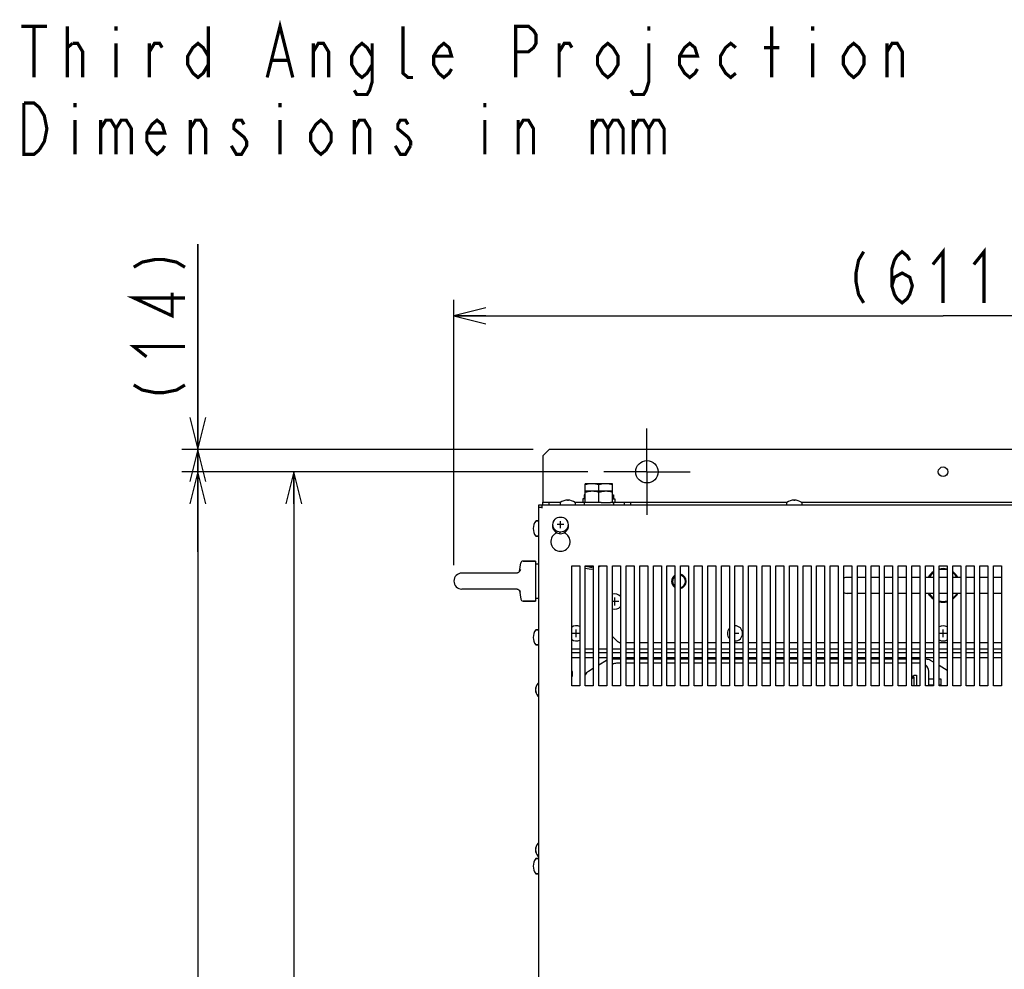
# Model space of a CAD drawing. Extents: x 31 to 410, y 34 to 287.
# Tile 24 of 34: x 31 to 92, y 213 to 273. Entities that reach past the tile are written whole.
import ezdxf

# ---------------------------------------------------------------- set-up
doc = ezdxf.new("R2010")
doc.units = 0
doc.header["$LTSCALE"] = 23.1
doc.linetypes.add('CENTER', pattern=[0.6, 0.375, -0.075, 0.075, -0.075])
doc.layers.get('0').update_dxf_attribs({"linetype": 'CONTINUOUS'})
for name, color, linetype in [('ALL_AXIS', 7, 'CONTINUOUS'), ('ALL_CURVE', 7, 'CONTINUOUS'), ('ALL_DIM', 7, 'CONTINUOUS'), ('ALL_FEATURES', 7, 'CONTINUOUS'), ('ALL_NOTE', 7, 'CONTINUOUS')]:
    doc.layers.add(name, color=color, linetype=linetype)
doc.dimstyles.get("Standard").update_dxf_attribs({"dimtxt": 2.5, "dimasz": 2.5, "dimexe": 1.25, "dimexo": 0.625, "dimtad": 1, "dimcen": 2.5, "dimazin": 3, "dimtfac": 1, "dimtmove": 0, "dimatfit": 3})

# ---------------------------------------------------------------- blocks, each defined once
blk = doc.blocks.new('_OPEN')
at = {"color": 0, "linetype": 'BYBLOCK'}
for p, q in [((0, 0), (-1, 0.25)), ((-1, -0.25), (0, 0)), ((-1, 0), (0, 0))]:
    blk.add_line(p, q, dxfattribs=at)
blk = doc.blocks.new('*D4')
at = {"layer": 'ALL_DIM', "color": 2, "linetype": 'CONTINUOUS'}
for p, q in [((66.13, 244.431), (46.77, 244.431)), ((47.77, 244.431), (47.77, 198.281)), ((47.77, 152.131), (47.77, 198.281)), ((66.13, 152.131), (46.77, 152.131))]:
    blk.add_line(p, q, dxfattribs=at)
at = {"layer": 'ALL_DIM', "color": 2, "linetype": 'CONTINUOUS', "xscale": 2, "yscale": 2, "zscale": 2}
for p, rotation in [((47.77, 244.431), 90), ((47.77, 152.131), 270)]:
    blk.add_blockref('_OPEN', p, dxfattribs=dict(at, rotation=rotation))
blk = doc.blocks.new('*D5')
at = {"layer": 'ALL_DIM', "color": 2, "linetype": 'CONTINUOUS'}
for p, q in [((62.73, 245.831), (40.77, 245.831)), ((41.77, 245.831), (41.77, 198.331)), ((41.77, 150.831), (41.77, 198.331)), ((62.73, 150.831), (40.77, 150.831))]:
    blk.add_line(p, q, dxfattribs=at)
at = {"layer": 'ALL_DIM', "color": 2, "linetype": 'CONTINUOUS', "xscale": 2, "yscale": 2, "zscale": 2}
for p, rotation in [((41.77, 245.831), 90), ((41.77, 150.831), 270)]:
    blk.add_blockref('_OPEN', p, dxfattribs=dict(at, rotation=rotation))
blk = doc.blocks.new('*D10')
at = {"layer": 'ALL_DIM', "color": 2, "linetype": 'CONTINUOUS'}
for p, q in [((57.77, 238.601), (57.77, 255.183)), ((118.89, 238.601), (118.89, 255.183)), ((57.77, 254.183), (88.33, 254.183)), ((118.89, 254.183), (88.33, 254.183))]:
    blk.add_line(p, q, dxfattribs=at)
at = {"layer": 'ALL_DIM', "color": 2, "linetype": 'CONTINUOUS', "xscale": 2, "yscale": 2, "zscale": 2, "rotation": 180}
blk.add_blockref('_OPEN', (57.77, 254.183), dxfattribs=at)
at = {"layer": 'ALL_DIM', "color": 2, "linetype": 'CONTINUOUS', "xscale": 2, "yscale": 2, "zscale": 2}
blk.add_blockref('_OPEN', (118.89, 254.183), dxfattribs=at)
blk = doc.blocks.new('*D31')
at = {"color": 2, "linetype": 'CONTINUOUS'}
for p, q in [((41.77, 245.831), (41.77, 258.655)), ((41.77, 258.655), (41.77, 245.131)), ((62.73, 245.831), (40.77, 245.831)), ((41.77, 239.431), (41.77, 245.131)), ((66.13, 244.431), (40.77, 244.431)), ((41.77, 244.431), (41.77, 239.431))]:
    blk.add_line(p, q, dxfattribs=at)
at = {"color": 2, "linetype": 'CONTINUOUS', "xscale": 2, "yscale": 2, "zscale": 2}
for p, rotation in [((41.77, 245.831), 270), ((41.77, 244.431), 90)]:
    blk.add_blockref('_OPEN', p, dxfattribs=dict(at, rotation=rotation))

msp = doc.modelspace()

# ---------------------------------------------------------------- linework, layer by layer
at = {"color": 2, "linetype": 'CONTINUOUS', "const_width": 0.2}
for points in [[(37.77, 257.215), (38.304, 257.535), (39.104, 257.695), (39.637, 257.695), (40.437, 257.535), (40.97, 257.215)], [(40.97, 255.295), (37.77, 255.295), (40.17, 254.175), (40.17, 255.615)], [(38.57, 251.615), (37.77, 252.255), (40.97, 252.255)], [(37.77, 249.855), (38.304, 249.535), (39.104, 249.375), (39.637, 249.375), (40.437, 249.535), (40.97, 249.855)]]:
    msp.add_lwpolyline(points, dxfattribs=at)
at = {"layer": 'ALL_AXIS', "color": 7, "linetype": 'CENTER'}
for q in [(69.83, 247.131), (67.13, 244.431), (69.83, 241.731), (72.53, 244.431)]:
    msp.add_line((69.83, 244.431), q, dxfattribs=at)
at = {"layer": 'ALL_AXIS', "color": 7, "linetype": 'CONTINUOUS'}
for p, q in [((65.98, 242.511), (65.98, 243.681)), ((67.68, 243.681), (65.98, 243.681)), ((66.83, 243.211), (66.83, 243.605)), ((67.68, 242.511), (67.68, 243.681)), ((65.91, 242.981), (65.91, 242.731)), ((65.98, 242.981), (65.91, 242.981)), ((67.68, 243.211), (65.98, 243.211)), ((66.83, 242.511), (66.83, 243.135)), ((67.68, 242.981), (67.75, 242.981)), ((67.75, 242.981), (67.75, 242.731)), ((64.405, 242.499), (64.405, 242.371)), ((65.355, 242.499), (65.355, 242.371)), ((65.83, 242.731), (65.83, 242.531)), ((65.98, 242.731), (65.83, 242.731)), ((65.91, 242.511), (65.91, 242.371)), ((65.98, 242.511), (65.91, 242.511)), ((66.688, 242.511), (66.112, 242.511)), ((66.972, 242.511), (67.549, 242.511)), ((67.68, 242.731), (67.83, 242.731)), ((67.68, 242.511), (67.75, 242.511)), ((67.75, 242.511), (67.75, 242.371)), ((67.83, 242.731), (67.83, 242.531)), ((78.555, 242.499), (78.555, 242.371)), ((79.505, 242.499), (79.505, 242.371)), ((62.892, 241.356), (63.07, 241.356)), ((64.13, 240.77), (64.13, 240.58)), ((64.73, 240.58), (64.73, 240.77)), ((62.892, 240.406), (63.07, 240.406)), ((61.866, 238.201), (61.951, 238.733)), ((62.09, 238.851), (62.87, 238.851)), ((62.87, 238.851), (62.87, 236.351)), ((62.87, 238.686), (63.07, 238.686)), ((61.729, 238.101), (58.27, 238.101)), ((66.48, 238.501), (65.98, 238.501)), ((66.856, 238.561), (66.83, 238.517)), ((90.63, 231.061), (90.63, 238.561)), ((90.63, 238.561), (91.13, 238.561)), ((91.13, 238.561), (91.13, 231.061)), ((91.48, 231.061), (91.48, 238.561)), ((91.48, 238.561), (91.98, 238.561)), ((91.98, 238.561), (91.98, 231.061)), ((61.729, 237.101), (58.27, 237.101)), ((61.866, 237), (61.951, 236.468)), ((62.09, 236.351), (62.87, 236.351)), ((62.87, 236.536), (63.07, 236.536)), ((62.892, 234.556), (63.07, 234.556)), ((62.892, 233.606), (63.07, 233.606)), ((87.43, 231.499), (87.73, 231.499)), ((88.08, 231.499), (88.182, 231.499)), ((88.182, 231.499), (88.182, 231.123)), ((63.013, 231.211), (63.07, 231.211)), ((87.43, 231.123), (87.73, 231.123)), ((88.08, 231.123), (88.182, 231.123)), ((91.13, 231.061), (90.63, 231.061)), ((91.98, 231.061), (91.48, 231.061)), ((63.013, 230.411), (63.07, 230.411)), ((63.013, 221.211), (63.07, 221.211)), ((62.892, 220.256), (63.07, 220.256)), ((63.013, 220.411), (63.07, 220.411)), ((62.892, 219.306), (63.07, 219.306))]:
    msp.add_line(p, q, dxfattribs=at)
for points in [[(66.405, 243.681), (66.322, 243.677), (66.239, 243.668), (66.155, 243.653), (66.069, 243.632), (65.98, 243.605)], [(66.83, 243.605), (66.72, 243.638), (66.614, 243.661), (66.51, 243.676), (66.405, 243.681)], [(67.255, 243.681), (67.172, 243.677), (67.089, 243.668), (67.005, 243.653), (66.919, 243.632), (66.83, 243.605)], [(67.68, 243.605), (67.57, 243.638), (67.464, 243.661), (67.36, 243.676), (67.255, 243.681)], [(66.405, 243.211), (66.322, 243.207), (66.239, 243.198), (66.155, 243.183), (66.069, 243.162), (65.98, 243.135)], [(66.83, 243.135), (66.72, 243.168), (66.614, 243.191), (66.51, 243.206), (66.405, 243.211)], [(67.255, 243.211), (67.172, 243.207), (67.089, 243.198), (67.005, 243.183), (66.919, 243.162), (66.83, 243.135)], [(67.68, 243.135), (67.57, 243.168), (67.464, 243.191), (67.36, 243.206), (67.255, 243.211)]]:
    msp.add_lwpolyline(points, dxfattribs=at)
at = {"layer": 'ALL_AXIS', "color": 3, "linetype": 'CONTINUOUS'}
for centre, radius in [((69.83, 244.431), 0.7), ((88.33, 244.431), 0.3)]:
    msp.add_circle(centre, radius, dxfattribs=at)
at = {"layer": 'ALL_AXIS', "color": 7, "linetype": 'CONTINUOUS'}
msp.add_circle((64.43, 241.131), 0.47, dxfattribs=at)
for centre, radius, start, end in [((64.88, 241.861), 0.8, 53.94174, 126.05826), ((79.03, 241.861), 0.8, 53.94174, 126.05826), ((64.43, 240.061), 0.6, 120, 60), ((58.27, 237.601), 0.5, 90, 270), ((66.33, 239.351), 1, 249.51132, 278.63457), ((66.33, 239.351), 0.85, 248.75086, 280.18183), ((66.33, 239.351), 0.875, 256.27087, 279.88299), ((66.33, 239.351), 1, 300.01821, 307.74766), ((88.33, 237.331), 1.05, 124.92174, 151.55171), ((88.33, 237.331), 1, 127.24264, 150), ((88.33, 237.331), 1.05, 76.19885, 103.80115), ((88.33, 237.331), 1, 75.51111, 104.48889), ((88.33, 237.331), 1.05, 28.44829, 55.07826), ((88.33, 237.331), 1, 30, 52.75736), ((71.83, 237.581), 0.4, 129.3601, 230.6399), ((71.83, 237.581), 0.4, 284.73953, 75.26047), ((88.33, 237.331), 1.05, 208.44829, 235.07826), ((88.33, 237.331), 1, 210, 232.93413), ((88.33, 237.331), 1.05, 304.92174, 331.55171), ((88.33, 237.331), 1, 307.06587, 330), ((88.33, 237.331), 1, 255.4186, 284.5814), ((88.33, 237.331), 1.05, 256.19885, 283.80115), ((64.79, 231.811), 0.4, 328.49871, 357.89937), ((63.52, 230.811), 0.65, 142.45568, 217.54432), ((63.52, 220.811), 0.65, 142.45568, 217.54432)]:
    msp.add_arc(centre, radius, start, end, dxfattribs=at)
at = {"layer": 'ALL_CURVE', "color": 40, "linetype": 'CONTINUOUS'}
for p, q in [((64.88, 242.661), (64.88, 242.622)), ((79.03, 242.661), (79.03, 242.622)), ((64.645, 241.131), (64.215, 241.131)), ((64.43, 240.916), (64.43, 241.346)), ((62.73, 240.881), (62.769, 240.881)), ((68.075, 236.321), (67.68, 236.321)), ((67.83, 236.076), (67.83, 236.566)), ((65.41, 234.086), (65.41, 234.576)), ((88.33, 234.086), (88.33, 234.576)), ((62.73, 234.081), (62.769, 234.081)), ((65.63, 234.331), (65.165, 234.331)), ((75.575, 234.331), (75.33, 234.331)), ((88.575, 234.331), (88.085, 234.331)), ((62.87, 230.811), (62.909, 230.811)), ((62.87, 220.811), (62.909, 220.811)), ((62.73, 219.781), (62.769, 219.781))]:
    msp.add_line(p, q, dxfattribs=at)
at = {"layer": 'ALL_CURVE', "color": 2, "linetype": 'CONTINUOUS'}
for p, q in [((64.9, 241.132), (64.922, 241.154)), ((64.337, 240.569), (64.429, 240.661))]:
    msp.add_line(p, q, dxfattribs=at)
at = {"layer": 'ALL_CURVE', "color": 4, "linetype": 'CONTINUOUS'}
for p, q in [((86.38, 231.606), (86.53, 231.711)), ((86.53, 231.591), (86.38, 231.487)), ((86.53, 231.711), (86.68, 231.711)), ((86.53, 231.061), (86.53, 231.591)), ((86.68, 231.711), (86.68, 231.061))]:
    msp.add_line(p, q, dxfattribs=at)
at = {"layer": 'ALL_CURVE', "color": 40, "linetype": 'CONTINUOUS'}
for centre, radius, start, end in [((64.88, 241.861), 0.8, 72.16662, 107.83338), ((79.03, 241.861), 0.8, 72.16662, 107.83338), ((63.53, 240.881), 0.8, 162.16662, 197.83338), ((63.53, 234.081), 0.8, 162.16662, 197.83338), ((63.52, 230.811), 0.65, 160.21683, 199.78317), ((63.52, 220.811), 0.65, 160.21683, 199.78317), ((63.53, 219.781), 0.8, 162.16662, 197.83338)]:
    msp.add_arc(centre, radius, start, end, dxfattribs=at)
at = {"layer": 'ALL_CURVE', "color": 4, "linetype": 'CONTINUOUS'}
msp.add_arc((64.43, 241.061), 0.5, 150.20452, 29.79548, dxfattribs=at)
at = {"layer": 'ALL_DIM', "color": 2, "linetype": 'CONTINUOUS', "const_width": 0.2}
for points in [[(87.69, 257.383), (88.33, 258.183), (88.33, 254.983)], [(90.25, 257.383), (90.89, 258.183), (90.89, 254.983)], [(83.37, 258.183), (83.05, 257.65), (82.89, 256.85), (82.89, 256.316), (83.05, 255.516), (83.37, 254.983)], [(85.13, 256.05), (85.29, 256.583), (85.77, 256.85), (86.25, 256.583), (86.41, 256.05), (86.25, 255.516), (86.09, 255.25), (85.77, 254.983), (85.45, 255.25), (85.29, 255.516), (85.13, 256.05), (85.13, 257.117), (85.29, 257.65), (85.45, 257.916), (85.77, 258.183), (86.09, 257.916), (86.25, 257.65)]]:
    msp.add_lwpolyline(points, dxfattribs=at)
at = {"layer": 'ALL_FEATURES', "color": 3, "linetype": 'CONTINUOUS'}
for p, q in [((63.73, 245.831), (63.33, 245.431)), ((63.33, 245.431), (63.33, 242.531)), ((112.93, 245.831), (63.73, 245.831)), ((63.33, 242.531), (64.446, 242.531)), ((65.315, 242.531), (65.98, 242.531)), ((67.68, 242.531), (78.596, 242.531)), ((79.465, 242.531), (97.196, 242.531)), ((65.13, 233.361), (65.63, 233.361)), ((65.98, 233.361), (66.48, 233.361)), ((66.83, 233.361), (67.33, 233.361)), ((67.68, 233.361), (68.18, 233.361)), ((68.53, 233.361), (69.03, 233.361)), ((69.38, 233.361), (69.88, 233.361)), ((70.23, 233.361), (70.73, 233.361)), ((71.08, 233.361), (71.58, 233.361)), ((71.93, 233.361), (72.43, 233.361)), ((72.78, 233.361), (73.28, 233.361)), ((73.63, 233.361), (74.13, 233.361)), ((74.48, 233.361), (74.98, 233.361)), ((75.33, 233.361), (75.83, 233.361)), ((76.18, 233.361), (76.68, 233.361)), ((77.03, 233.361), (77.53, 233.361)), ((77.88, 233.361), (78.38, 233.361)), ((78.73, 233.361), (79.23, 233.361)), ((79.58, 233.361), (80.08, 233.361)), ((80.43, 233.361), (80.93, 233.361)), ((81.28, 233.361), (81.78, 233.361)), ((82.13, 233.361), (82.63, 233.361)), ((82.98, 233.361), (83.48, 233.361)), ((83.83, 233.361), (84.33, 233.361)), ((84.68, 233.361), (85.18, 233.361)), ((85.53, 233.361), (86.03, 233.361)), ((86.38, 233.361), (86.88, 233.361)), ((87.23, 233.361), (87.73, 233.361)), ((88.08, 233.361), (88.58, 233.361)), ((88.93, 233.361), (89.43, 233.361)), ((89.78, 233.361), (90.28, 233.361)), ((90.63, 233.361), (91.13, 233.361)), ((91.48, 233.361), (91.98, 233.361))]:
    msp.add_line(p, q, dxfattribs=at)
at = {"layer": 'ALL_FEATURES', "color": 7, "linetype": 'CONTINUOUS'}
for p, q in [((63.08, 242.211), (63.08, 242.371)), ((63.08, 242.371), (113.58, 242.371)), ((63.28, 242.161), (63.28, 242.371)), ((63.33, 242.371), (63.33, 242.531)), ((63.73, 242.371), (63.73, 242.531)), ((66.112, 242.511), (65.98, 242.511)), ((66.972, 242.511), (66.688, 242.511)), ((67.68, 242.511), (67.549, 242.511)), ((68.43, 242.371), (68.43, 242.531)), ((68.83, 242.371), (68.83, 242.531)), ((63.07, 207.411), (63.07, 242.211)), ((63.07, 242.211), (63.28, 242.211)), ((63.07, 241.356), (62.892, 241.356)), ((63.07, 240.406), (62.892, 240.406)), ((62.87, 238.851), (62.09, 238.851)), ((61.725, 238.101), (61.724, 238.101)), ((61.742, 238.106), (61.725, 238.101)), ((61.729, 238.101), (61.728, 238.101)), ((61.929, 238.316), (61.929, 238.316)), ((65.13, 231.061), (65.13, 238.561)), ((65.13, 238.561), (65.63, 238.561)), ((65.63, 238.561), (65.63, 231.061)), ((65.98, 231.061), (65.98, 238.561)), ((65.98, 238.561), (66.48, 238.561)), ((66.48, 238.561), (66.48, 231.061)), ((66.83, 231.061), (66.83, 238.561)), ((66.83, 238.561), (67.33, 238.561)), ((67.33, 238.561), (67.33, 231.061)), ((67.68, 231.061), (67.68, 238.561)), ((67.68, 238.561), (68.18, 238.561)), ((68.18, 238.561), (68.18, 231.061)), ((68.53, 231.061), (68.53, 238.561)), ((68.53, 238.561), (69.03, 238.561)), ((69.03, 238.561), (69.03, 231.061)), ((69.38, 231.061), (69.38, 238.561)), ((69.38, 238.561), (69.88, 238.561)), ((69.88, 238.561), (69.88, 231.061)), ((70.23, 231.061), (70.23, 238.561)), ((70.23, 238.561), (70.73, 238.561)), ((70.73, 238.561), (70.73, 231.061)), ((71.08, 231.061), (71.08, 238.561)), ((71.08, 238.561), (71.58, 238.561)), ((71.58, 238.561), (71.58, 231.061)), ((71.93, 231.061), (71.93, 238.561)), ((71.93, 238.561), (72.43, 238.561)), ((72.43, 238.561), (72.43, 231.061)), ((72.78, 231.061), (72.78, 238.561)), ((72.78, 238.561), (73.28, 238.561)), ((73.28, 238.561), (73.28, 231.061)), ((73.63, 231.061), (73.63, 238.561)), ((73.63, 238.561), (74.13, 238.561)), ((74.13, 238.561), (74.13, 231.061)), ((74.48, 231.061), (74.48, 238.561)), ((74.48, 238.561), (74.98, 238.561)), ((74.98, 238.561), (74.98, 231.061)), ((75.33, 231.061), (75.33, 238.561)), ((75.33, 238.561), (75.83, 238.561)), ((75.83, 238.561), (75.83, 231.061)), ((76.18, 231.061), (76.18, 238.561)), ((76.18, 238.561), (76.68, 238.561)), ((76.68, 238.561), (76.68, 231.061)), ((77.03, 231.061), (77.03, 238.561)), ((77.03, 238.561), (77.53, 238.561)), ((77.53, 238.561), (77.53, 231.061)), ((77.88, 231.061), (77.88, 238.561)), ((77.88, 238.561), (78.38, 238.561)), ((78.38, 238.561), (78.38, 231.061)), ((78.73, 231.061), (78.73, 238.561)), ((78.73, 238.561), (79.23, 238.561)), ((79.23, 238.561), (79.23, 231.061)), ((79.58, 231.061), (79.58, 238.561)), ((79.58, 238.561), (80.08, 238.561)), ((80.08, 238.561), (80.08, 231.061)), ((80.43, 231.061), (80.43, 238.561)), ((80.43, 238.561), (80.93, 238.561)), ((80.93, 238.561), (80.93, 231.061)), ((81.28, 231.061), (81.28, 238.561)), ((81.28, 238.561), (81.78, 238.561)), ((81.78, 238.561), (81.78, 231.061)), ((82.13, 231.061), (82.13, 238.561)), ((82.13, 238.561), (82.63, 238.561)), ((82.63, 238.561), (82.63, 231.061)), ((82.98, 231.061), (82.98, 238.561)), ((82.98, 238.561), (83.48, 238.561)), ((83.48, 238.561), (83.48, 231.061)), ((83.83, 231.061), (83.83, 238.561)), ((83.83, 238.561), (84.33, 238.561)), ((84.33, 238.561), (84.33, 231.061)), ((84.68, 231.061), (84.68, 238.561)), ((84.68, 238.561), (85.18, 238.561)), ((85.18, 238.561), (85.18, 231.061)), ((85.53, 231.061), (85.53, 238.561)), ((85.53, 238.561), (86.03, 238.561)), ((86.03, 238.561), (86.03, 231.061)), ((86.38, 231.061), (86.38, 238.561)), ((86.38, 238.561), (86.88, 238.561)), ((86.88, 238.561), (86.88, 231.061)), ((87.23, 231.061), (87.23, 238.561)), ((87.23, 238.561), (87.73, 238.561)), ((87.73, 238.561), (87.73, 231.061)), ((88.08, 231.061), (88.08, 238.561)), ((88.08, 238.561), (88.58, 238.561)), ((88.58, 238.561), (88.58, 231.061)), ((88.93, 231.061), (88.93, 238.561)), ((88.93, 238.561), (89.43, 238.561)), ((89.43, 238.561), (89.43, 231.061)), ((89.78, 231.061), (89.78, 238.561)), ((89.78, 238.561), (90.28, 238.561)), ((90.28, 238.561), (90.28, 231.061)), ((82.63, 237.831), (82.33, 237.831)), ((83.48, 237.831), (82.98, 237.831)), ((84.33, 237.831), (83.83, 237.831)), ((85.18, 237.831), (84.68, 237.831)), ((86.03, 237.831), (85.53, 237.831)), ((86.88, 237.831), (86.38, 237.831)), ((87.73, 237.831), (87.23, 237.831)), ((88.58, 237.831), (88.08, 237.831)), ((89.43, 237.831), (88.93, 237.831)), ((90.28, 237.831), (89.78, 237.831)), ((91.13, 237.831), (90.63, 237.831)), ((91.98, 237.831), (91.48, 237.831)), ((61.723, 237.101), (61.725, 237.1)), ((61.728, 237.101), (61.729, 237.101)), ((61.929, 236.885), (61.929, 236.885)), ((82.63, 236.831), (82.33, 236.831)), ((83.48, 236.831), (82.98, 236.831)), ((84.33, 236.831), (83.83, 236.831)), ((85.18, 236.831), (84.68, 236.831)), ((86.03, 236.831), (85.53, 236.831)), ((86.88, 236.831), (86.38, 236.831)), ((87.73, 236.831), (87.23, 236.831)), ((88.58, 236.831), (88.08, 236.831)), ((89.43, 236.831), (88.93, 236.831)), ((90.28, 236.831), (89.78, 236.831)), ((91.13, 236.831), (90.63, 236.831)), ((91.98, 236.831), (91.48, 236.831)), ((62.87, 236.351), (62.09, 236.351)), ((63.07, 234.556), (62.892, 234.556)), ((67.727, 234.084), (67.934, 233.877)), ((63.07, 233.606), (62.892, 233.606)), ((65.13, 233.131), (65.63, 233.131)), ((65.98, 233.131), (66.48, 233.131)), ((66.83, 233.131), (67.33, 233.131)), ((67.68, 233.131), (68.18, 233.131)), ((69.03, 233.731), (68.53, 233.731)), ((68.53, 233.131), (69.03, 233.131)), ((69.88, 233.731), (69.38, 233.731)), ((69.38, 233.131), (69.88, 233.131)), ((70.73, 233.731), (70.23, 233.731)), ((70.23, 233.131), (70.73, 233.131)), ((71.58, 233.731), (71.08, 233.731)), ((71.08, 233.131), (71.58, 233.131)), ((72.43, 233.731), (71.93, 233.731)), ((71.93, 233.131), (72.43, 233.131)), ((73.28, 233.731), (72.78, 233.731)), ((72.78, 233.131), (73.28, 233.131)), ((74.13, 233.731), (73.63, 233.731)), ((73.63, 233.131), (74.13, 233.131)), ((74.98, 233.731), (74.48, 233.731)), ((74.48, 233.131), (74.98, 233.131)), ((75.83, 233.731), (75.33, 233.731)), ((75.33, 233.131), (75.83, 233.131)), ((76.68, 233.731), (76.18, 233.731)), ((76.18, 233.131), (76.68, 233.131)), ((77.53, 233.731), (77.03, 233.731)), ((77.03, 233.131), (77.53, 233.131)), ((78.38, 233.731), (77.88, 233.731)), ((77.88, 233.131), (78.38, 233.131)), ((79.23, 233.731), (78.73, 233.731)), ((78.73, 233.131), (79.23, 233.131)), ((80.08, 233.731), (79.58, 233.731)), ((79.58, 233.131), (80.08, 233.131)), ((80.93, 233.731), (80.43, 233.731)), ((80.43, 233.131), (80.93, 233.131)), ((81.78, 233.731), (81.28, 233.731)), ((81.28, 233.131), (81.78, 233.131)), ((82.63, 233.731), (82.13, 233.731)), ((82.13, 233.131), (82.63, 233.131)), ((83.48, 233.731), (82.98, 233.731)), ((82.98, 233.131), (83.48, 233.131)), ((84.33, 233.731), (83.83, 233.731)), ((83.83, 233.131), (84.33, 233.131)), ((85.18, 233.731), (84.68, 233.731)), ((84.68, 233.131), (85.18, 233.131)), ((86.03, 233.731), (85.53, 233.731)), ((85.53, 233.131), (86.03, 233.131)), ((86.88, 233.731), (86.38, 233.731)), ((86.38, 233.131), (86.88, 233.131)), ((87.73, 233.731), (87.23, 233.731)), ((87.23, 233.131), (87.73, 233.131)), ((88.58, 233.731), (88.08, 233.731)), ((88.08, 233.131), (88.58, 233.131)), ((89.43, 233.731), (88.93, 233.731)), ((88.93, 233.131), (89.43, 233.131)), ((90.28, 233.731), (89.78, 233.731)), ((89.78, 233.131), (90.28, 233.131)), ((91.13, 233.731), (90.63, 233.731)), ((90.63, 233.131), (91.13, 233.131)), ((91.98, 233.731), (91.48, 233.731)), ((91.48, 233.131), (91.98, 233.131)), ((65.63, 232.811), (65.13, 232.811)), ((66.48, 232.811), (65.98, 232.811)), ((67.33, 232.811), (66.83, 232.811)), ((67.312, 232.639), (66.83, 232.351)), ((68.18, 232.811), (67.68, 232.811)), ((68.18, 232.711), (67.68, 232.711)), ((69.03, 232.811), (68.53, 232.811)), ((69.03, 232.711), (68.53, 232.711)), ((69.88, 232.811), (69.38, 232.811)), ((69.88, 232.711), (69.38, 232.711)), ((70.73, 232.811), (70.23, 232.811)), ((70.73, 232.711), (70.23, 232.711)), ((71.58, 232.811), (71.08, 232.811)), ((71.58, 232.711), (71.08, 232.711)), ((72.43, 232.811), (71.93, 232.811)), ((72.43, 232.711), (71.93, 232.711)), ((73.28, 232.811), (72.78, 232.811)), ((73.28, 232.711), (72.78, 232.711)), ((74.13, 232.811), (73.63, 232.811)), ((74.13, 232.711), (73.63, 232.711)), ((74.98, 232.811), (74.48, 232.811)), ((74.98, 232.711), (74.48, 232.711)), ((75.83, 232.811), (75.33, 232.811)), ((75.83, 232.711), (75.33, 232.711)), ((76.68, 232.811), (76.18, 232.811)), ((76.68, 232.711), (76.18, 232.711)), ((77.53, 232.811), (77.03, 232.811)), ((77.53, 232.711), (77.03, 232.711)), ((78.38, 232.811), (77.88, 232.811)), ((78.38, 232.711), (77.88, 232.711)), ((79.23, 232.811), (78.73, 232.811)), ((79.23, 232.711), (78.73, 232.711)), ((80.08, 232.811), (79.58, 232.811)), ((80.08, 232.711), (79.58, 232.711)), ((80.93, 232.811), (80.43, 232.811)), ((80.93, 232.711), (80.43, 232.711)), ((81.78, 232.811), (81.28, 232.811)), ((81.78, 232.711), (81.28, 232.711)), ((82.63, 232.811), (82.13, 232.811)), ((82.63, 232.711), (82.13, 232.711)), ((83.48, 232.811), (82.98, 232.811)), ((83.48, 232.711), (82.98, 232.711)), ((84.33, 232.811), (83.83, 232.811)), ((84.33, 232.711), (83.83, 232.711)), ((85.18, 232.811), (84.68, 232.811)), ((85.18, 232.711), (84.68, 232.711)), ((86.03, 232.811), (85.53, 232.811)), ((86.03, 232.711), (85.53, 232.711)), ((86.88, 232.811), (86.38, 232.811)), ((86.88, 232.711), (86.38, 232.711)), ((87.73, 232.811), (87.23, 232.811)), ((87.292, 232.711), (87.23, 232.711)), ((87.73, 232.531), (87.549, 232.639)), ((88.58, 232.811), (88.08, 232.811)), ((89.43, 232.811), (88.93, 232.811)), ((90.28, 232.811), (89.78, 232.811)), ((91.13, 232.811), (90.63, 232.811)), ((91.98, 232.811), (91.48, 232.811)), ((66.48, 232.141), (66.173, 231.956)), ((68.18, 232.461), (67.93, 232.461)), ((69.03, 232.461), (68.53, 232.461)), ((69.88, 232.461), (69.38, 232.461)), ((70.73, 232.461), (70.23, 232.461)), ((71.58, 232.461), (71.08, 232.461)), ((72.43, 232.461), (71.93, 232.461)), ((73.28, 232.461), (72.78, 232.461)), ((74.13, 232.461), (73.63, 232.461)), ((74.98, 232.461), (74.48, 232.461)), ((75.83, 232.461), (75.33, 232.461)), ((76.68, 232.461), (76.18, 232.461)), ((77.53, 232.461), (77.03, 232.461)), ((78.38, 232.461), (77.88, 232.461)), ((79.23, 232.461), (78.73, 232.461)), ((80.08, 232.461), (79.58, 232.461)), ((80.93, 232.461), (80.43, 232.461)), ((81.78, 232.461), (81.28, 232.461)), ((82.63, 232.461), (82.13, 232.461)), ((83.48, 232.461), (82.98, 232.461)), ((84.33, 232.461), (83.83, 232.461)), ((85.18, 232.461), (84.68, 232.461)), ((86.03, 232.461), (85.53, 232.461)), ((86.88, 232.461), (86.38, 232.461)), ((87.43, 231.061), (87.43, 231.961)), ((88.58, 232.021), (88.08, 232.321)), ((65.63, 231.061), (65.13, 231.061)), ((66.48, 231.061), (65.98, 231.061)), ((67.33, 231.061), (66.83, 231.061)), ((68.18, 231.061), (67.68, 231.061)), ((69.03, 231.061), (68.53, 231.061)), ((69.88, 231.061), (69.38, 231.061)), ((70.73, 231.061), (70.23, 231.061)), ((71.58, 231.061), (71.08, 231.061)), ((72.43, 231.061), (71.93, 231.061)), ((73.28, 231.061), (72.78, 231.061)), ((74.13, 231.061), (73.63, 231.061)), ((74.98, 231.061), (74.48, 231.061)), ((75.83, 231.061), (75.33, 231.061)), ((76.68, 231.061), (76.18, 231.061)), ((77.53, 231.061), (77.03, 231.061)), ((78.38, 231.061), (77.88, 231.061)), ((79.23, 231.061), (78.73, 231.061)), ((80.08, 231.061), (79.58, 231.061)), ((80.93, 231.061), (80.43, 231.061)), ((81.78, 231.061), (81.28, 231.061)), ((82.63, 231.061), (82.13, 231.061)), ((83.48, 231.061), (82.98, 231.061)), ((84.33, 231.061), (83.83, 231.061)), ((85.18, 231.061), (84.68, 231.061)), ((86.03, 231.061), (85.53, 231.061)), ((86.88, 231.061), (86.38, 231.061)), ((87.73, 231.061), (87.23, 231.061)), ((88.58, 231.061), (88.08, 231.061)), ((89.43, 231.061), (88.93, 231.061)), ((90.28, 231.061), (89.78, 231.061)), ((63.07, 220.256), (62.892, 220.256)), ((63.07, 219.306), (62.892, 219.306))]:
    msp.add_line(p, q, dxfattribs=at)
for points in [[(61.929, 238.316), (61.917, 238.284), (61.884, 238.223), (61.845, 238.174), (61.805, 238.139), (61.768, 238.117), (61.741, 238.105)], [(61.866, 238.201), (61.846, 238.176), (61.806, 238.14), (61.769, 238.117), (61.742, 238.106)], [(61.725, 237.1), (61.742, 237.096), (61.769, 237.084), (61.806, 237.061), (61.846, 237.025), (61.886, 236.976), (61.919, 236.914), (61.929, 236.885)]]:
    msp.add_lwpolyline(points, dxfattribs=at)
for centre, radius, start, end in [((64.415, 242.499), 0.01, 126.05826, 180), ((65.345, 242.499), 0.01, 0, 53.94174), ((78.565, 242.499), 0.01, 126.05826, 180), ((79.495, 242.499), 0.01, 0, 53.94174), ((63.53, 240.881), 0.8, 143.94174, 216.05826), ((62.892, 241.346), 0.01, 90, 143.94174), ((62.892, 240.416), 0.01, 216.05826, 270), ((62.09, 238.711), 0.14, 90, 170.90972), ((71.83, 237.581), 0.457, 123.22578, 236.77446), ((71.83, 237.581), 0.457, 282.66386, 77.33603), ((82.33, 237.331), 0.5, 90, 113.7138), ((82.33, 237.331), 0.5, 246.2862, 270), ((62.09, 236.491), 0.14, 189.09028, 270), ((67.83, 236.321), 0.475, 42.36474, 108.43874), ((67.83, 236.321), 0.475, 251.56126, 317.63697), ((63.53, 234.081), 0.8, 143.94174, 216.05826), ((62.892, 234.546), 0.01, 90, 143.94174), ((65.41, 234.331), 0.475, 62.34714, 126.20415), ((75.33, 234.331), 0.475, 137.63697, 222.44809), ((75.33, 234.331), 0.475, 270, 90), ((88.33, 234.331), 0.475, 58.16475, 121.86306), ((65.41, 234.331), 0.475, 233.79585, 297.65286), ((68.08, 234.438), 0.5, 216.8155, 225), ((68.287, 234.231), 0.5, 225, 257.60615), ((88.33, 234.331), 0.475, 238.16475, 301.86306), ((62.892, 233.616), 0.01, 216.05826, 270), ((67.569, 232.211), 0.5, 118.55579, 120.96376), ((87.292, 232.211), 0.5, 59.03624, 90), ((64.79, 231.811), 0.4, 328.36285, 31.62536), ((66.43, 231.527), 0.5, 120.96376, 154.58683), ((67.93, 231.961), 0.5, 90, 120.00045), ((86.93, 231.961), 0.5, 0, 52.99659), ((63.013, 231.201), 0.01, 90, 142.45568), ((63.013, 230.421), 0.01, 217.54432, 270), ((63.013, 221.201), 0.01, 90, 142.45568), ((63.53, 219.781), 0.8, 143.94174, 216.05826), ((62.892, 220.246), 0.01, 90, 143.94174), ((63.013, 220.421), 0.01, 217.54432, 270), ((62.892, 219.316), 0.01, 216.05826, 270)]:
    msp.add_arc(centre, radius, start, end, dxfattribs=at)
at = {"layer": 'ALL_NOTE', "color": 2, "linetype": 'CONTINUOUS', "const_width": 0.2}
for points in [[(46.105, 269.07), (46.905, 272.27), (47.705, 269.07)], [(30.745, 272.27), (32.345, 272.27)], [(31.545, 272.27), (31.545, 269.07)], [(33.625, 269.07), (33.625, 272.27)], [(36.665, 272.27), (36.665, 272.003)], [(42.425, 272.27), (42.425, 269.07)], [(55.225, 269.07), (54.905, 269.07), (54.585, 269.336), (54.585, 272.27)], [(61.625, 269.07), (61.625, 272.27), (62.425, 272.27), (62.745, 272.003), (62.905, 271.736), (62.905, 271.203), (62.745, 270.936), (62.425, 270.67), (61.625, 270.67)], [(69.945, 272.27), (69.945, 272.003)], [(77.625, 269.07), (77.625, 272.27)], [(80.185, 272.27), (80.185, 272.003)], [(33.625, 270.936), (33.945, 271.203)], [(33.945, 271.203), (34.265, 271.203), (34.585, 270.67), (34.585, 269.07)], [(36.665, 271.203), (36.665, 269.07)], [(38.745, 269.07), (38.745, 271.203)], [(38.745, 270.67), (39.065, 271.203), (39.385, 271.203), (39.545, 270.936)], [(42.425, 269.87), (42.105, 269.336), (41.785, 269.07), (41.465, 269.336), (41.145, 269.87), (41.145, 270.403), (41.465, 270.936), (41.785, 271.203), (42.105, 270.936), (42.425, 270.403)], [(48.985, 269.07), (48.985, 271.203)], [(48.985, 270.67), (49.305, 271.203), (49.625, 271.203), (49.945, 270.67), (49.945, 269.07)], [(52.665, 269.87), (52.345, 269.336), (52.025, 269.07), (51.705, 269.336), (51.385, 269.87), (51.385, 270.403), (51.705, 270.936), (52.025, 271.203), (52.345, 270.936), (52.665, 270.403)], [(52.665, 271.203), (52.665, 268.803), (52.505, 268.27), (52.345, 268.003), (51.705, 268.003), (51.545, 268.27)], [(57.625, 269.603), (57.465, 269.336), (57.145, 269.07), (56.825, 269.336), (56.505, 269.87), (56.505, 270.403), (56.825, 270.936), (57.145, 271.203), (57.465, 270.936), (57.625, 270.403), (56.505, 270.403)], [(64.345, 269.07), (64.345, 271.203)], [(64.345, 270.67), (64.665, 271.203), (64.985, 271.203), (65.145, 270.936)], [(68.025, 269.87), (67.705, 269.336), (67.385, 269.07), (67.065, 269.336), (66.745, 269.87), (66.745, 270.403), (67.065, 270.936), (67.385, 271.203), (67.705, 270.936), (68.025, 270.403), (68.025, 269.87)], [(69.945, 271.203), (69.945, 268.803), (69.785, 268.27), (69.625, 268.003), (68.985, 268.003), (68.825, 268.27)], [(72.985, 269.603), (72.825, 269.336), (72.505, 269.07), (72.185, 269.336), (71.865, 269.87), (71.865, 270.403), (72.185, 270.936), (72.505, 271.203), (72.825, 270.936), (72.985, 270.403), (71.865, 270.403)], [(75.385, 269.336), (75.065, 269.07), (74.745, 269.336), (74.425, 269.87), (74.425, 270.403), (74.745, 270.936), (75.065, 271.203), (75.385, 270.936)], [(80.185, 271.203), (80.185, 269.07)], [(83.385, 269.87), (83.065, 269.336), (82.745, 269.07), (82.425, 269.336), (82.105, 269.87), (82.105, 270.403), (82.425, 270.936), (82.745, 271.203), (83.065, 270.936), (83.385, 270.403), (83.385, 269.87)], [(84.825, 269.07), (84.825, 271.203)], [(84.825, 270.67), (85.145, 271.203), (85.465, 271.203), (85.785, 270.67), (85.785, 269.07)], [(77.145, 270.936), (78.105, 270.936)], [(46.425, 270.136), (47.385, 270.136)], [(31.865, 264.536), (31.545, 264.27), (30.905, 264.27), (30.905, 267.47)], [(30.905, 267.47), (31.545, 267.47), (31.865, 267.203), (32.025, 266.936), (32.185, 266.67), (32.345, 265.87), (32.185, 265.07), (31.865, 264.536)], [(34.105, 267.47), (34.105, 267.203)], [(46.905, 267.47), (46.905, 267.203)], [(59.705, 267.47), (59.705, 267.203)], [(34.105, 266.403), (34.105, 264.27)], [(35.705, 266.403), (35.705, 264.27)], [(35.705, 265.87), (36.025, 266.403), (36.345, 266.403), (36.665, 265.87), (36.665, 264.27)], [(36.665, 265.87), (36.985, 266.403), (37.305, 266.403), (37.625, 265.87), (37.625, 264.27)], [(39.705, 264.803), (39.545, 264.536), (39.225, 264.27), (38.905, 264.536), (38.585, 265.07), (38.585, 265.603), (38.905, 266.136), (39.225, 266.403), (39.545, 266.136), (39.705, 265.603), (38.585, 265.603)], [(41.305, 264.27), (41.305, 266.403)], [(41.305, 265.87), (41.625, 266.403), (41.945, 266.403), (42.265, 265.87), (42.265, 264.27)], [(44.665, 266.136), (44.505, 266.403), (44.185, 266.403), (44.025, 266.136), (44.025, 265.87), (44.345, 265.603), (44.665, 265.336), (44.825, 265.07), (44.825, 264.803), (44.665, 264.536), (44.505, 264.27), (44.185, 264.27), (44.025, 264.536), (43.865, 264.803)], [(46.905, 266.403), (46.905, 264.27)], [(50.105, 265.07), (49.785, 264.536), (49.465, 264.27), (49.145, 264.536), (48.825, 265.07), (48.825, 265.603), (49.145, 266.136), (49.465, 266.403), (49.785, 266.136), (50.105, 265.603), (50.105, 265.07)], [(51.545, 264.27), (51.545, 266.403)], [(51.545, 265.87), (51.865, 266.403), (52.185, 266.403), (52.505, 265.87), (52.505, 264.27)], [(54.905, 266.136), (54.745, 266.403), (54.425, 266.403), (54.265, 266.136), (54.265, 265.87), (54.585, 265.603), (54.905, 265.336), (55.065, 265.07), (55.065, 264.803)], [(59.705, 266.403), (59.705, 264.27)], [(61.785, 264.27), (61.785, 266.403)], [(61.785, 265.87), (62.105, 266.403), (62.425, 266.403), (62.745, 265.87), (62.745, 264.27)], [(66.425, 266.403), (66.425, 264.27)], [(66.425, 265.87), (66.745, 266.403), (67.065, 266.403), (67.385, 265.87), (67.385, 264.27)], [(67.385, 265.87), (67.705, 266.403), (68.025, 266.403), (68.345, 265.87), (68.345, 264.27)], [(68.985, 266.403), (68.985, 264.27)], [(68.985, 265.87), (69.305, 266.403), (69.625, 266.403), (69.945, 265.87), (69.945, 264.27)], [(69.945, 265.87), (70.265, 266.403), (70.585, 266.403), (70.905, 265.87), (70.905, 264.27)], [(55.065, 264.803), (54.745, 264.27), (54.425, 264.27), (54.265, 264.536), (54.105, 264.803)]]:
    msp.add_lwpolyline(points, dxfattribs=at)

# ---------------------------------------------------------------- dimensions: what is measured, and where the dimension line sits
at = {"color": 2, "linetype": 'CONTINUOUS'}
dim = msp.add_linear_dim(base=(41.77, 245.831), p1=(66.13, 244.431), p2=(62.73, 245.831), angle=90, dimstyle='Standard', dxfattribs=at)
dim.commit()
dim.dimension.update_dxf_attribs({"geometry": '*D31', "text_midpoint": (40.97, 248.415), "dimtype": 128})
at = {"layer": 'ALL_DIM', "color": 2, "linetype": 'CONTINUOUS'}
for base, p1, p2, angle, picture, middle in [((57.77, 254.183), (118.89, 238.601), (57.77, 238.601), 180, '*D10', (81.93, 254.983)), ((41.77, 150.831), (62.73, 245.831), (62.73, 150.831), 270, '*D5', (40.97, 194.491)), ((47.77, 244.431), (66.13, 152.131), (66.13, 244.431), 90, '*D4', (46.97, 194.441))]:
    dim = msp.add_linear_dim(base=base, p1=p1, p2=p2, angle=angle, dimstyle='Standard', dxfattribs=at)
    dim.commit()
    dim.dimension.update_dxf_attribs({"geometry": picture, "text_midpoint": middle, "dimtype": 128})

doc.saveas('drawing.dxf')
